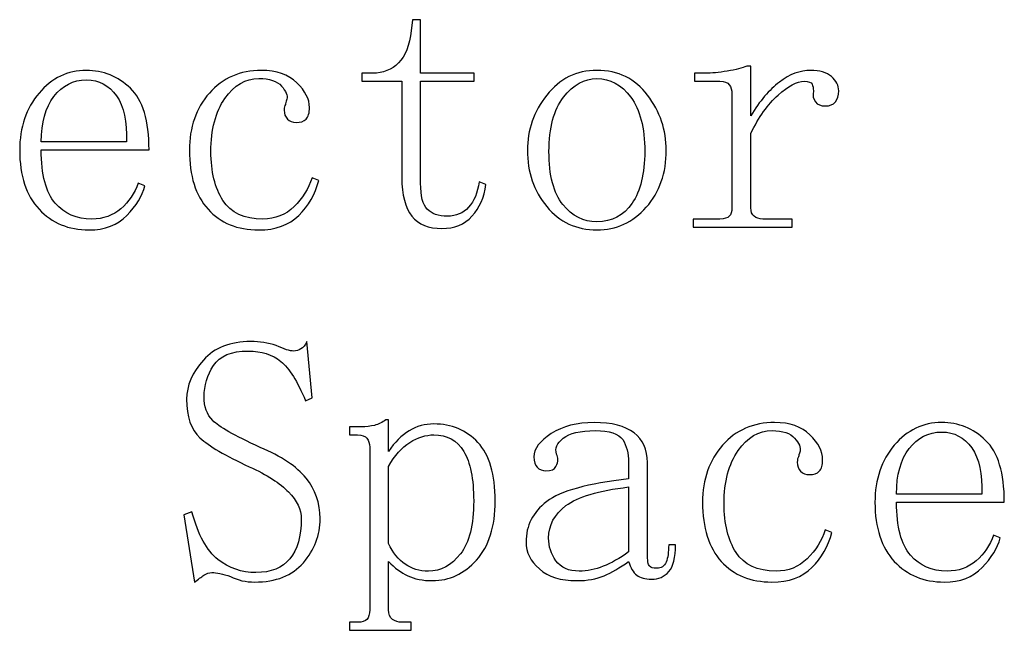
# Model space of a CAD drawing. Header units: millimetres. Extents: x -420 to 420, y -297 to 297.
# Tile 39 of 146: x -11 to 5, y -173 to -162. Entities that reach past the tile are written whole.
import ezdxf

# ---------------------------------------------------------------- set-up
doc = ezdxf.new("R2010")
doc.units = ezdxf.units.MM
doc.header["$MEASUREMENT"] = 0
doc.layers.add('layer 1', color=7, linetype='Continuous')

msp = doc.modelspace()

# ---------------------------------------------------------------- linework, layer by layer
at = {"layer": 'layer 1'}
for points, knots in [([(-4.4805, -165.0404), (-4.4805, -165.2591), (-4.4427, -165.4079), (-4.367, -165.4857), (-4.367, -165.4857), (-4.2913, -165.5636), (-4.1777, -165.6026), (-4.0263, -165.6026), (-4.0263, -165.6026), (-3.8749, -165.6026), (-3.7545, -165.5517), (-3.6633, -165.4509), (-3.6633, -165.4509), (-3.572, -165.3489), (-3.5119, -165.2042), (-3.4818, -165.0175), (-3.4818, -165.0175), (-3.4818, -165.0175), (-3.3682, -165.0644), (-3.3682, -165.0644), (-3.3682, -165.0644), (-3.3983, -165.2821), (-3.4779, -165.4618), (-3.607, -165.6015), (-3.607, -165.6015), (-3.7361, -165.7424), (-3.9059, -165.8122), (-4.1185, -165.8122), (-4.1185, -165.8122), (-4.3456, -165.8122), (-4.5164, -165.7424), (-4.63, -165.6015), (-4.63, -165.6015), (-4.7436, -165.4608), (-4.8008, -165.2432), (-4.8008, -164.9466), (-4.8008, -164.9466), (-4.8008, -164.9466), (-4.8008, -163.3082), (-4.8008, -163.3082), (-4.8008, -163.3082), (-4.8008, -163.3082), (-5.4832, -163.3082), (-5.4832, -163.3082), (-5.4832, -163.3082), (-5.4832, -163.3082), (-5.4832, -163.1705), (-5.4832, -163.1705), (-5.4832, -163.1705), (-5.4832, -163.1705), (-5.3017, -163.1705), (-5.3017, -163.1705), (-5.3017, -163.1705), (-5.1192, -163.1705), (-4.9717, -163.1126), (-4.8571, -162.9958), (-4.8571, -162.9958), (-4.7436, -162.8789), (-4.6708, -162.6953), (-4.6407, -162.4467), (-4.6407, -162.4467), (-4.6407, -162.4467), (-4.6174, -162.26), (-4.6174, -162.26), (-4.6174, -162.26), (-4.6174, -162.26), (-4.4805, -162.26), (-4.4805, -162.26), (-4.4805, -162.26), (-4.4805, -162.26), (-4.4805, -163.1705), (-4.4805, -163.1705), (-4.4805, -163.1705), (-4.4805, -163.1705), (-3.572, -163.1705), (-3.572, -163.1705), (-3.572, -163.1705), (-3.572, -163.1705), (-3.572, -163.3082), (-3.572, -163.3082), (-3.572, -163.3082), (-3.572, -163.3082), (-4.4805, -163.3082), (-4.4805, -163.3082), (-4.4805, -163.3082), (-4.4805, -163.3082), (-4.4805, -165.0404), (-4.4805, -165.0404)], [0, 0, 0, 0, 0.0434783, 0.0434783, 0.0434783, 0.0434783, 0.0869565, 0.0869565, 0.0869565, 0.0869565, 0.1304348, 0.1304348, 0.1304348, 0.1304348, 0.173913, 0.173913, 0.173913, 0.173913, 0.2173913, 0.2173913, 0.2173913, 0.2173913, 0.2608696, 0.2608696, 0.2608696, 0.2608696, 0.3043478, 0.3043478, 0.3043478, 0.3043478, 0.3478261, 0.3478261, 0.3478261, 0.3478261, 0.3913043, 0.3913043, 0.3913043, 0.3913043, 0.4347826, 0.4347826, 0.4347826, 0.4347826, 0.4782609, 0.4782609, 0.4782609, 0.4782609, 0.5217391, 0.5217391, 0.5217391, 0.5217391, 0.5652174, 0.5652174, 0.5652174, 0.5652174, 0.6086957, 0.6086957, 0.6086957, 0.6086957, 0.6521739, 0.6521739, 0.6521739, 0.6521739, 0.6956522, 0.6956522, 0.6956522, 0.6956522, 0.7391304, 0.7391304, 0.7391304, 0.7391304, 0.7826087, 0.7826087, 0.7826087, 0.7826087, 0.826087, 0.826087, 0.826087, 0.826087, 0.8695652, 0.8695652, 0.8695652, 0.8695652, 0.9130435, 0.9130435, 0.9130435, 0.9130435, 1, 1, 1, 1]), ([(1.1394, -163.8933), (1.2909, -163.6437), (1.4529, -163.453), (1.6267, -163.3212), (1.6267, -163.3212), (1.8004, -163.1884), (1.9781, -163.1226), (2.1596, -163.1226), (2.1596, -163.1226), (2.311, -163.1226), (2.4284, -163.1575), (2.5119, -163.2274), (2.5119, -163.2274), (2.5944, -163.2972), (2.6361, -163.3782), (2.6361, -163.472), (2.6361, -163.472), (2.6361, -163.5488), (2.6177, -163.6108), (2.5798, -163.6577), (2.5798, -163.6577), (2.542, -163.7046), (2.4847, -163.7276), (2.409, -163.7276), (2.409, -163.7276), (2.3333, -163.7276), (2.277, -163.7046), (2.2391, -163.6577), (2.2391, -163.6577), (2.2013, -163.6108), (2.1896, -163.5488), (2.2052, -163.471), (2.2052, -163.471), (2.2052, -163.4251), (2.1974, -163.3861), (2.1829, -163.3552), (2.1829, -163.3552), (2.1673, -163.3242), (2.1217, -163.3082), (2.047, -163.3082), (2.047, -163.3082), (1.9256, -163.3082), (1.7781, -163.3861), (1.6044, -163.5429), (1.6044, -163.5429), (1.4306, -163.6986), (1.2753, -163.9173), (1.1394, -164.1978), (1.1394, -164.1978), (1.1394, -164.1978), (1.1394, -165.4628), (1.1394, -165.4628), (1.1394, -165.4628), (1.1394, -165.5256), (1.1589, -165.5726), (1.1967, -165.6036), (1.1967, -165.6036), (1.2346, -165.6345), (1.2831, -165.6505), (1.3442, -165.6505), (1.3442, -165.6505), (1.3442, -165.6505), (1.8451, -165.6505), (1.8451, -165.6505), (1.8451, -165.6505), (1.8451, -165.6505), (1.8451, -165.7882), (1.8451, -165.7882), (1.8451, -165.7882), (1.8451, -165.7882), (0.1591, -165.7882), (0.1591, -165.7882), (0.1591, -165.7882), (0.1591, -165.7882), (0.1591, -165.6505), (0.1591, -165.6505), (0.1591, -165.6505), (0.1591, -165.6505), (0.6143, -165.6505), (0.6143, -165.6505), (0.6143, -165.6505), (0.69, -165.6505), (0.7434, -165.6345), (0.7735, -165.6036), (0.7735, -165.6036), (0.8036, -165.5726), (0.8191, -165.5256), (0.8191, -165.4628), (0.8191, -165.4628), (0.8191, -165.4628), (0.8191, -163.5189), (0.8191, -163.5189), (0.8191, -163.5189), (0.8191, -163.457), (0.8036, -163.4061), (0.7735, -163.3672), (0.7735, -163.3672), (0.7434, -163.3282), (0.69, -163.3082), (0.6143, -163.3082), (0.6143, -163.3082), (0.6143, -163.3082), (0.1824, -163.3082), (0.1824, -163.3082), (0.1824, -163.3082), (0.1824, -163.3082), (0.1824, -163.1705), (0.1824, -163.1705), (0.1824, -163.1705), (0.1824, -163.1705), (0.3639, -163.1705), (0.3639, -163.1705), (0.3639, -163.1705), (0.4707, -163.1705), (0.5959, -163.1585), (0.7395, -163.1345), (0.7395, -163.1345), (0.8842, -163.1105), (0.9948, -163.0826), (1.0705, -163.0507), (1.0705, -163.0507), (1.0705, -163.0507), (1.1394, -163.0507), (1.1394, -163.0507), (1.1394, -163.0507), (1.1394, -163.0507), (1.1394, -163.8933), (1.1394, -163.8933)], [0, 0, 0, 0, 0.030303, 0.030303, 0.030303, 0.030303, 0.0606061, 0.0606061, 0.0606061, 0.0606061, 0.0909091, 0.0909091, 0.0909091, 0.0909091, 0.1212121, 0.1212121, 0.1212121, 0.1212121, 0.1515152, 0.1515152, 0.1515152, 0.1515152, 0.1818182, 0.1818182, 0.1818182, 0.1818182, 0.2121212, 0.2121212, 0.2121212, 0.2121212, 0.2424242, 0.2424242, 0.2424242, 0.2424242, 0.2727273, 0.2727273, 0.2727273, 0.2727273, 0.3030303, 0.3030303, 0.3030303, 0.3030303, 0.3333333, 0.3333333, 0.3333333, 0.3333333, 0.3636364, 0.3636364, 0.3636364, 0.3636364, 0.3939394, 0.3939394, 0.3939394, 0.3939394, 0.4242424, 0.4242424, 0.4242424, 0.4242424, 0.4545455, 0.4545455, 0.4545455, 0.4545455, 0.4848485, 0.4848485, 0.4848485, 0.4848485, 0.5151515, 0.5151515, 0.5151515, 0.5151515, 0.5454545, 0.5454545, 0.5454545, 0.5454545, 0.5757576, 0.5757576, 0.5757576, 0.5757576, 0.6060606, 0.6060606, 0.6060606, 0.6060606, 0.6363636, 0.6363636, 0.6363636, 0.6363636, 0.6666667, 0.6666667, 0.6666667, 0.6666667, 0.6969697, 0.6969697, 0.6969697, 0.6969697, 0.7272727, 0.7272727, 0.7272727, 0.7272727, 0.7575758, 0.7575758, 0.7575758, 0.7575758, 0.7878788, 0.7878788, 0.7878788, 0.7878788, 0.8181818, 0.8181818, 0.8181818, 0.8181818, 0.8484848, 0.8484848, 0.8484848, 0.8484848, 0.8787879, 0.8787879, 0.8787879, 0.8787879, 0.9090909, 0.9090909, 0.9090909, 0.9090909, 0.9393939, 0.9393939, 0.9393939, 0.9393939, 1, 1, 1, 1]), ([(-10.9391, -164.4763), (-10.9391, -164.8987), (-10.8595, -165.2002), (-10.7013, -165.3809), (-10.7013, -165.3809), (-10.5431, -165.5606), (-10.3354, -165.6505), (-10.0791, -165.6505), (-10.0791, -165.6505), (-9.8831, -165.6505), (-9.7171, -165.5916), (-9.5822, -165.4747), (-9.5822, -165.4747), (-9.4463, -165.3569), (-9.3483, -165.2122), (-9.2881, -165.0395), (-9.2881, -165.0395), (-9.2881, -165.0395), (-9.1745, -165.0864), (-9.1745, -165.0864), (-9.1745, -165.0864), (-9.2202, -165.2581), (-9.3221, -165.4269), (-9.4803, -165.5905), (-9.4803, -165.5905), (-9.6395, -165.7543), (-9.8549, -165.8362), (-10.1267, -165.8362), (-10.1267, -165.8362), (-10.4742, -165.8362), (-10.7576, -165.7193), (-10.977, -165.4857), (-10.977, -165.4857), (-11.1963, -165.2511), (-11.306, -164.9157), (-11.306, -164.4793), (-11.306, -164.4793), (-11.306, -164.089), (-11.1963, -163.7656), (-10.977, -163.5089), (-10.977, -163.5089), (-10.7576, -163.2514), (-10.4887, -163.1226), (-10.1714, -163.1226), (-10.1714, -163.1226), (-9.8841, -163.1226), (-9.6346, -163.2234), (-9.422, -163.426), (-9.422, -163.426), (-9.2104, -163.6288), (-9.1046, -163.9782), (-9.1046, -164.4763), (-9.1046, -164.4763), (-9.1046, -164.4763), (-10.9391, -164.4763), (-10.9391, -164.4763)], [0, 0, 0, 0, 0.0666667, 0.0666667, 0.0666667, 0.0666667, 0.1333333, 0.1333333, 0.1333333, 0.1333333, 0.2, 0.2, 0.2, 0.2, 0.2666667, 0.2666667, 0.2666667, 0.2666667, 0.3333333, 0.3333333, 0.3333333, 0.3333333, 0.4, 0.4, 0.4, 0.4, 0.4666667, 0.4666667, 0.4666667, 0.4666667, 0.5333333, 0.5333333, 0.5333333, 0.5333333, 0.6, 0.6, 0.6, 0.6, 0.6666667, 0.6666667, 0.6666667, 0.6666667, 0.7333333, 0.7333333, 0.7333333, 0.7333333, 0.8, 0.8, 0.8, 0.8, 0.8666667, 0.8666667, 0.8666667, 0.8666667, 1, 1, 1, 1]), ([(-6.8042, -163.7985), (-6.8042, -163.7516), (-6.7965, -163.7206), (-6.7819, -163.7046), (-6.7819, -163.7046), (-6.7819, -163.6897), (-6.7741, -163.6577), (-6.7586, -163.6118), (-6.7586, -163.6118), (-6.7431, -163.5488), (-6.7741, -163.475), (-6.8499, -163.3891), (-6.8499, -163.3891), (-6.9246, -163.3033), (-7.0537, -163.2603), (-7.2352, -163.2603), (-7.2352, -163.2603), (-7.4613, -163.2603), (-7.6535, -163.3732), (-7.8127, -163.5998), (-7.8127, -163.5998), (-7.9709, -163.8265), (-8.0505, -164.1269), (-8.0505, -164.5024), (-8.0505, -164.5024), (-8.0505, -164.8458), (-7.9826, -165.1233), (-7.8467, -165.334), (-7.8467, -165.334), (-7.7108, -165.5447), (-7.4846, -165.6505), (-7.1672, -165.6505), (-7.1672, -165.6505), (-6.9566, -165.6505), (-6.779, -165.5806), (-6.6353, -165.4398), (-6.6353, -165.4398), (-6.4917, -165.299), (-6.3898, -165.1353), (-6.3296, -164.9477), (-6.3296, -164.9477), (-6.3296, -164.9477), (-6.216, -164.9946), (-6.216, -164.9946), (-6.216, -164.9946), (-6.2762, -165.2282), (-6.3898, -165.4269), (-6.5567, -165.5905), (-6.5567, -165.5905), (-6.7227, -165.7543), (-6.9498, -165.8362), (-7.2371, -165.8362), (-7.2371, -165.8362), (-7.6001, -165.8362), (-7.8874, -165.7193), (-8.1, -165.4857), (-8.1, -165.4857), (-8.3116, -165.2511), (-8.4174, -164.9157), (-8.4174, -164.4793), (-8.4174, -164.4793), (-8.4174, -164.089), (-8.3038, -163.7656), (-8.0767, -163.5089), (-8.0767, -163.5089), (-7.8496, -163.2514), (-7.5545, -163.1226), (-7.1905, -163.1226), (-7.1905, -163.1226), (-6.9333, -163.1226), (-6.7324, -163.1924), (-6.5888, -163.3322), (-6.5888, -163.3322), (-6.4451, -163.473), (-6.3733, -163.6127), (-6.3733, -163.7525), (-6.3733, -163.7525), (-6.3733, -163.8454), (-6.3917, -163.9123), (-6.4296, -163.9512), (-6.4296, -163.9512), (-6.4674, -163.9901), (-6.5247, -164.0091), (-6.6004, -164.0091), (-6.6004, -164.0091), (-6.6606, -164.0091), (-6.7101, -163.9892), (-6.7479, -163.9502), (-6.7479, -163.9502), (-6.7858, -163.9113), (-6.8042, -163.8613), (-6.8042, -163.7985)], [0, 0, 0, 0, 0.0416667, 0.0416667, 0.0416667, 0.0416667, 0.0833333, 0.0833333, 0.0833333, 0.0833333, 0.125, 0.125, 0.125, 0.125, 0.1666667, 0.1666667, 0.1666667, 0.1666667, 0.2083333, 0.2083333, 0.2083333, 0.2083333, 0.25, 0.25, 0.25, 0.25, 0.2916667, 0.2916667, 0.2916667, 0.2916667, 0.3333333, 0.3333333, 0.3333333, 0.3333333, 0.375, 0.375, 0.375, 0.375, 0.4166667, 0.4166667, 0.4166667, 0.4166667, 0.4583333, 0.4583333, 0.4583333, 0.4583333, 0.5, 0.5, 0.5, 0.5, 0.5416667, 0.5416667, 0.5416667, 0.5416667, 0.5833333, 0.5833333, 0.5833333, 0.5833333, 0.625, 0.625, 0.625, 0.625, 0.6666667, 0.6666667, 0.6666667, 0.6666667, 0.7083333, 0.7083333, 0.7083333, 0.7083333, 0.75, 0.75, 0.75, 0.75, 0.7916667, 0.7916667, 0.7916667, 0.7916667, 0.8333333, 0.8333333, 0.8333333, 0.8333333, 0.875, 0.875, 0.875, 0.875, 0.9166667, 0.9166667, 0.9166667, 0.9166667, 1, 1, 1, 1]), ([(-0.2991, -164.4793), (-0.2991, -164.8688), (-0.4126, -165.1932), (-0.6398, -165.4498), (-0.6398, -165.4498), (-0.8678, -165.7074), (-1.1474, -165.8362), (-1.4813, -165.8362), (-1.4813, -165.8362), (-1.8297, -165.8362), (-2.1141, -165.7034), (-2.3335, -165.4388), (-2.3335, -165.4388), (-2.5538, -165.1732), (-2.6635, -164.8537), (-2.6635, -164.4793), (-2.6635, -164.4793), (-2.6635, -164.136), (-2.5538, -163.8244), (-2.3335, -163.5439), (-2.3335, -163.5439), (-2.1141, -163.2633), (-1.8297, -163.1226), (-1.4813, -163.1226), (-1.4813, -163.1226), (-1.1173, -163.1226), (-0.83, -163.2633), (-0.6174, -163.5439), (-0.6174, -163.5439), (-0.4049, -163.8244), (-0.2991, -164.136), (-0.2991, -164.4793)], [0, 0, 0, 0, 0.1111111, 0.1111111, 0.1111111, 0.1111111, 0.2222222, 0.2222222, 0.2222222, 0.2222222, 0.3333333, 0.3333333, 0.3333333, 0.3333333, 0.4444444, 0.4444444, 0.4444444, 0.4444444, 0.5555556, 0.5555556, 0.5555556, 0.5555556, 0.6666667, 0.6666667, 0.6666667, 0.6666667, 0.7777778, 0.7777778, 0.7777778, 0.7777778, 1, 1, 1, 1]), ([(-9.489, -164.3386), (-9.4735, -163.9952), (-9.5307, -163.7336), (-9.6589, -163.5539), (-9.6589, -163.5539), (-9.787, -163.3742), (-9.9568, -163.2843), (-10.1684, -163.2843), (-10.1684, -163.2843), (-10.3956, -163.2843), (-10.58, -163.3782), (-10.7236, -163.5658), (-10.7236, -163.5658), (-10.8673, -163.7525), (-10.9391, -164.0102), (-10.9391, -164.3386), (-10.9391, -164.3386), (-10.9391, -164.3386), (-9.489, -164.3386), (-9.489, -164.3386)], [0, 0, 0, 0, 0.1666667, 0.1666667, 0.1666667, 0.1666667, 0.3333333, 0.3333333, 0.3333333, 0.3333333, 0.5, 0.5, 0.5, 0.5, 0.6666667, 0.6666667, 0.6666667, 0.6666667, 1, 1, 1, 1]), ([(-2.2966, -164.5024), (-2.2966, -164.9087), (-2.217, -165.2102), (-2.0588, -165.4049), (-2.0588, -165.4049), (-1.9006, -165.6005), (-1.7074, -165.6984), (-1.4813, -165.6984), (-1.4813, -165.6984), (-1.225, -165.6984), (-1.0241, -165.5926), (-0.8814, -165.3819), (-0.8814, -165.3819), (-0.7378, -165.1713), (-0.666, -164.8777), (-0.666, -164.5024), (-0.666, -164.5024), (-0.666, -164.096), (-0.7455, -163.7875), (-0.9038, -163.5768), (-0.9038, -163.5768), (-1.062, -163.3662), (-1.2551, -163.2603), (-1.4813, -163.2603), (-1.4813, -163.2603), (-1.6929, -163.2603), (-1.8812, -163.3662), (-2.0471, -163.5768), (-2.0471, -163.5768), (-2.2131, -163.7875), (-2.2966, -164.096), (-2.2966, -164.5024)], [0, 0, 0, 0, 0.1111111, 0.1111111, 0.1111111, 0.1111111, 0.2222222, 0.2222222, 0.2222222, 0.2222222, 0.3333333, 0.3333333, 0.3333333, 0.3333333, 0.4444444, 0.4444444, 0.4444444, 0.4444444, 0.5555556, 0.5555556, 0.5555556, 0.5555556, 0.6666667, 0.6666667, 0.6666667, 0.6666667, 0.7777778, 0.7777778, 0.7777778, 0.7777778, 1, 1, 1, 1]), ([(-7.3983, -169.8646), (-7.8059, -169.677), (-8.0855, -169.5133), (-8.2369, -169.3735), (-8.2369, -169.3735), (-8.3883, -169.2327), (-8.464, -169.0141), (-8.464, -168.7175), (-8.464, -168.7175), (-8.464, -168.4839), (-8.3689, -168.2612), (-8.1796, -168.0506), (-8.1796, -168.0506), (-7.9903, -167.8399), (-7.7215, -167.7351), (-7.373, -167.7351), (-7.373, -167.7351), (-7.2206, -167.7351), (-7.077, -167.758), (-6.9411, -167.804), (-6.9411, -167.804), (-6.8042, -167.8659), (-6.7052, -167.8969), (-6.6451, -167.8969), (-6.6451, -167.8969), (-6.5994, -167.8969), (-6.5577, -167.8849), (-6.5198, -167.8619), (-6.5198, -167.8619), (-6.482, -167.839), (-6.448, -167.797), (-6.4179, -167.7351), (-6.4179, -167.7351), (-6.4179, -167.7351), (-6.3267, -168.6936), (-6.3267, -168.6936), (-6.3267, -168.6936), (-6.3267, -168.6936), (-6.4403, -168.7415), (-6.4403, -168.7415), (-6.4403, -168.7415), (-6.5771, -168.4131), (-6.7169, -168.1904), (-6.8605, -168.0726), (-6.8605, -168.0726), (-7.0042, -167.9557), (-7.1905, -167.8969), (-7.4177, -167.8969), (-7.4177, -167.8969), (-7.705, -167.8969), (-7.902, -167.9788), (-8.0078, -168.1424), (-8.0078, -168.1424), (-8.1136, -168.3072), (-8.167, -168.4829), (-8.167, -168.6706), (-8.167, -168.6706), (-8.167, -168.8414), (-8.1175, -168.9781), (-8.0194, -169.079), (-8.0194, -169.079), (-7.9214, -169.1808), (-7.6526, -169.3325), (-7.2138, -169.5352), (-7.2138, -169.5352), (-6.8508, -169.6879), (-6.5897, -169.8617), (-6.4305, -170.0574), (-6.4305, -170.0574), (-6.2723, -170.253), (-6.1927, -170.4827), (-6.1927, -170.7482), (-6.1927, -170.7482), (-6.1927, -171.0299), (-6.2879, -171.2794), (-6.4771, -171.4981), (-6.4771, -171.4981), (-6.6664, -171.7167), (-6.943, -171.8265), (-7.306, -171.8265), (-7.306, -171.8265), (-7.4575, -171.8265), (-7.5943, -171.7956), (-7.7156, -171.7336), (-7.7156, -171.7336), (-7.8515, -171.6878), (-7.9573, -171.6648), (-8.033, -171.6648), (-8.033, -171.6648), (-8.0787, -171.6648), (-8.1243, -171.6797), (-8.1699, -171.7107), (-8.1699, -171.7107), (-8.2155, -171.7417), (-8.2679, -171.7806), (-8.3291, -171.8265), (-8.3291, -171.8265), (-8.3291, -171.8265), (-8.5106, -170.6824), (-8.5106, -170.6824), (-8.5106, -170.6824), (-8.5106, -170.6824), (-8.3737, -170.6345), (-8.3737, -170.6345), (-8.3737, -170.6345), (-8.2679, -171.0248), (-8.1204, -171.2944), (-7.9311, -171.4421), (-7.9311, -171.4421), (-7.7428, -171.5909), (-7.5264, -171.6648), (-7.2847, -171.6648), (-7.2847, -171.6648), (-7.0275, -171.6648), (-6.8343, -171.587), (-6.7062, -171.4302), (-6.7062, -171.4302), (-6.5771, -171.2745), (-6.5131, -171.0478), (-6.5131, -170.7513), (-6.5131, -170.7513), (-6.5131, -170.5945), (-6.5849, -170.4427), (-6.7285, -170.294), (-6.7285, -170.294), (-6.8722, -170.1463), (-7.0954, -170.0025), (-7.3983, -169.8646)], [0, 0, 0, 0, 0.030303, 0.030303, 0.030303, 0.030303, 0.0606061, 0.0606061, 0.0606061, 0.0606061, 0.0909091, 0.0909091, 0.0909091, 0.0909091, 0.1212121, 0.1212121, 0.1212121, 0.1212121, 0.1515152, 0.1515152, 0.1515152, 0.1515152, 0.1818182, 0.1818182, 0.1818182, 0.1818182, 0.2121212, 0.2121212, 0.2121212, 0.2121212, 0.2424242, 0.2424242, 0.2424242, 0.2424242, 0.2727273, 0.2727273, 0.2727273, 0.2727273, 0.3030303, 0.3030303, 0.3030303, 0.3030303, 0.3333333, 0.3333333, 0.3333333, 0.3333333, 0.3636364, 0.3636364, 0.3636364, 0.3636364, 0.3939394, 0.3939394, 0.3939394, 0.3939394, 0.4242424, 0.4242424, 0.4242424, 0.4242424, 0.4545455, 0.4545455, 0.4545455, 0.4545455, 0.4848485, 0.4848485, 0.4848485, 0.4848485, 0.5151515, 0.5151515, 0.5151515, 0.5151515, 0.5454545, 0.5454545, 0.5454545, 0.5454545, 0.5757576, 0.5757576, 0.5757576, 0.5757576, 0.6060606, 0.6060606, 0.6060606, 0.6060606, 0.6363636, 0.6363636, 0.6363636, 0.6363636, 0.6666667, 0.6666667, 0.6666667, 0.6666667, 0.6969697, 0.6969697, 0.6969697, 0.6969697, 0.7272727, 0.7272727, 0.7272727, 0.7272727, 0.7575758, 0.7575758, 0.7575758, 0.7575758, 0.7878788, 0.7878788, 0.7878788, 0.7878788, 0.8181818, 0.8181818, 0.8181818, 0.8181818, 0.8484848, 0.8484848, 0.8484848, 0.8484848, 0.8787879, 0.8787879, 0.8787879, 0.8787879, 0.9090909, 0.9090909, 0.9090909, 0.9090909, 0.9393939, 0.9393939, 0.9393939, 0.9393939, 1, 1, 1, 1]), ([(-4.8008, -172.5094), (-4.8008, -172.5094), (-4.6417, -172.5094), (-4.6417, -172.5094), (-4.6417, -172.5094), (-4.6417, -172.5094), (-4.6417, -172.6473), (-4.6417, -172.6473), (-4.6417, -172.6473), (-4.6417, -172.6473), (-5.6899, -172.6473), (-5.6899, -172.6473), (-5.6899, -172.6473), (-5.6899, -172.6473), (-5.6899, -172.5094), (-5.6899, -172.5094), (-5.6899, -172.5094), (-5.6899, -172.5094), (-5.5531, -172.5094), (-5.5531, -172.5094), (-5.5531, -172.5094), (-5.4774, -172.5094), (-5.424, -172.4935), (-5.3939, -172.4625), (-5.3939, -172.4625), (-5.3638, -172.4316), (-5.3483, -172.3766), (-5.3483, -172.2988), (-5.3483, -172.2988), (-5.3483, -172.2988), (-5.3483, -169.5332), (-5.3483, -169.5332), (-5.3483, -169.5332), (-5.3483, -169.4713), (-5.3638, -169.4204), (-5.3939, -169.3815), (-5.3939, -169.3815), (-5.424, -169.3425), (-5.4774, -169.3226), (-5.5531, -169.3226), (-5.5531, -169.3226), (-5.5531, -169.3226), (-5.6899, -169.3226), (-5.6899, -169.3226), (-5.6899, -169.3226), (-5.6899, -169.3226), (-5.6899, -169.1848), (-5.6899, -169.1848), (-5.6899, -169.1848), (-5.6899, -169.1848), (-5.4851, -169.1848), (-5.4851, -169.1848), (-5.4851, -169.1848), (-5.4084, -169.1848), (-5.3366, -169.1768), (-5.2677, -169.1609), (-5.2677, -169.1609), (-5.1998, -169.1448), (-5.1347, -169.1129), (-5.0736, -169.065), (-5.0736, -169.065), (-5.0736, -169.065), (-5.028, -169.065), (-5.028, -169.065), (-5.028, -169.065), (-5.028, -169.065), (-5.028, -169.6031), (-5.028, -169.6031), (-5.028, -169.6031), (-4.9222, -169.4484), (-4.8047, -169.3315), (-4.6756, -169.2536), (-4.6756, -169.2536), (-4.5475, -169.1758), (-4.4068, -169.1369), (-4.2553, -169.1369), (-4.2553, -169.1369), (-3.9525, -169.1369), (-3.7031, -169.2417), (-3.506, -169.4524), (-3.506, -169.4524), (-3.309, -169.663), (-3.211, -169.9945), (-3.211, -170.4467), (-3.211, -170.4467), (-3.211, -170.8831), (-3.3168, -171.2175), (-3.5293, -171.4521), (-3.5293, -171.4521), (-3.7409, -171.6858), (-3.9904, -171.8026), (-4.2786, -171.8026), (-4.2786, -171.8026), (-4.4446, -171.8026), (-4.5854, -171.7756), (-4.6989, -171.7207), (-4.6989, -171.7207), (-4.8125, -171.6668), (-4.9222, -171.5859), (-5.028, -171.4771), (-5.028, -171.4771), (-5.028, -171.4771), (-5.028, -172.2988), (-5.028, -172.2988), (-5.028, -172.2988), (-5.028, -172.3766), (-5.0056, -172.4316), (-4.96, -172.4625), (-4.96, -172.4625), (-4.9144, -172.4935), (-4.861, -172.5094), (-4.8008, -172.5094)], [0, 0, 0, 0, 0.0344828, 0.0344828, 0.0344828, 0.0344828, 0.0689655, 0.0689655, 0.0689655, 0.0689655, 0.1034483, 0.1034483, 0.1034483, 0.1034483, 0.137931, 0.137931, 0.137931, 0.137931, 0.1724138, 0.1724138, 0.1724138, 0.1724138, 0.2068966, 0.2068966, 0.2068966, 0.2068966, 0.2413793, 0.2413793, 0.2413793, 0.2413793, 0.2758621, 0.2758621, 0.2758621, 0.2758621, 0.3103448, 0.3103448, 0.3103448, 0.3103448, 0.3448276, 0.3448276, 0.3448276, 0.3448276, 0.3793103, 0.3793103, 0.3793103, 0.3793103, 0.4137931, 0.4137931, 0.4137931, 0.4137931, 0.4482759, 0.4482759, 0.4482759, 0.4482759, 0.4827586, 0.4827586, 0.4827586, 0.4827586, 0.5172414, 0.5172414, 0.5172414, 0.5172414, 0.5517241, 0.5517241, 0.5517241, 0.5517241, 0.5862069, 0.5862069, 0.5862069, 0.5862069, 0.6206897, 0.6206897, 0.6206897, 0.6206897, 0.6551724, 0.6551724, 0.6551724, 0.6551724, 0.6896552, 0.6896552, 0.6896552, 0.6896552, 0.7241379, 0.7241379, 0.7241379, 0.7241379, 0.7586207, 0.7586207, 0.7586207, 0.7586207, 0.7931034, 0.7931034, 0.7931034, 0.7931034, 0.8275862, 0.8275862, 0.8275862, 0.8275862, 0.862069, 0.862069, 0.862069, 0.862069, 0.8965517, 0.8965517, 0.8965517, 0.8965517, 0.9310345, 0.9310345, 0.9310345, 0.9310345, 1, 1, 1, 1]), ([(-1.8249, -171.8026), (-2.0966, -171.8026), (-2.3082, -171.7367), (-2.4597, -171.6039), (-2.4597, -171.6039), (-2.6111, -171.4711), (-2.6868, -171.3193), (-2.6868, -171.1476), (-2.6868, -171.1476), (-2.6868, -170.867), (-2.5693, -170.6374), (-2.3354, -170.4577), (-2.3354, -170.4577), (-2.1005, -170.278), (-1.6356, -170.1502), (-0.9397, -170.0714), (-0.9397, -170.0714), (-0.9397, -170.0714), (-0.9397, -169.7899), (-0.9397, -169.7899), (-0.9397, -169.7899), (-0.9397, -169.634), (-0.9736, -169.5052), (-1.0416, -169.4034), (-1.0416, -169.4034), (-1.1105, -169.3016), (-1.2658, -169.2507), (-1.5085, -169.2507), (-1.5085, -169.2507), (-1.7657, -169.2507), (-1.9481, -169.2937), (-2.0539, -169.3794), (-2.0539, -169.3794), (-2.1607, -169.4653), (-2.1986, -169.5552), (-2.1675, -169.649), (-2.1675, -169.649), (-2.1529, -169.68), (-2.1452, -169.7119), (-2.1452, -169.7439), (-2.1452, -169.7439), (-2.1452, -169.7759), (-2.1568, -169.8148), (-2.1791, -169.8627), (-2.1791, -169.8627), (-2.2015, -169.9096), (-2.2587, -169.9336), (-2.349, -169.9336), (-2.349, -169.9336), (-2.4092, -169.9336), (-2.4587, -169.9136), (-2.4965, -169.8747), (-2.4965, -169.8747), (-2.5344, -169.8357), (-2.5528, -169.7768), (-2.5528, -169.6989), (-2.5528, -169.6989), (-2.5528, -169.5582), (-2.4538, -169.4254), (-2.2568, -169.3007), (-2.2568, -169.3007), (-2.0598, -169.1758), (-1.8171, -169.1129), (-1.5288, -169.1129), (-1.5288, -169.1129), (-1.226, -169.1129), (-0.9989, -169.1718), (-0.8465, -169.2886), (-0.8465, -169.2886), (-0.6951, -169.4055), (-0.6194, -169.5731), (-0.6194, -169.7918), (-0.6194, -169.7918), (-0.6194, -169.7918), (-0.6194, -171.3354), (-0.6194, -171.3354), (-0.6194, -171.3354), (-0.6194, -171.4601), (-0.6077, -171.534), (-0.5854, -171.5579), (-0.5854, -171.5579), (-0.5631, -171.5809), (-0.5213, -171.5929), (-0.4612, -171.5929), (-0.4612, -171.5929), (-0.3864, -171.5929), (-0.333, -171.5579), (-0.3029, -171.4871), (-0.3029, -171.4871), (-0.2729, -171.4162), (-0.2583, -171.3174), (-0.2583, -171.1916), (-0.2583, -171.1916), (-0.2583, -171.1916), (-0.1418, -171.1916), (-0.1418, -171.1916), (-0.1418, -171.1916), (-0.1418, -171.4102), (-0.1797, -171.563), (-0.2554, -171.6498), (-0.2554, -171.6498), (-0.3321, -171.7357), (-0.4301, -171.7786), (-0.5524, -171.7786), (-0.5524, -171.7786), (-0.6582, -171.7786), (-0.7417, -171.7556), (-0.8028, -171.7087), (-0.8028, -171.7087), (-0.864, -171.6618), (-0.9096, -171.5849), (-0.9397, -171.4761), (-0.9397, -171.4761), (-1.0911, -171.5849), (-1.2309, -171.6668), (-1.359, -171.7207), (-1.359, -171.7207), (-1.4881, -171.7756), (-1.6434, -171.8026), (-1.8249, -171.8026)], [0, 0, 0, 0, 0.0322581, 0.0322581, 0.0322581, 0.0322581, 0.0645161, 0.0645161, 0.0645161, 0.0645161, 0.0967742, 0.0967742, 0.0967742, 0.0967742, 0.1290323, 0.1290323, 0.1290323, 0.1290323, 0.1612903, 0.1612903, 0.1612903, 0.1612903, 0.1935484, 0.1935484, 0.1935484, 0.1935484, 0.2258065, 0.2258065, 0.2258065, 0.2258065, 0.2580645, 0.2580645, 0.2580645, 0.2580645, 0.2903226, 0.2903226, 0.2903226, 0.2903226, 0.3225806, 0.3225806, 0.3225806, 0.3225806, 0.3548387, 0.3548387, 0.3548387, 0.3548387, 0.3870968, 0.3870968, 0.3870968, 0.3870968, 0.4193548, 0.4193548, 0.4193548, 0.4193548, 0.4516129, 0.4516129, 0.4516129, 0.4516129, 0.483871, 0.483871, 0.483871, 0.483871, 0.516129, 0.516129, 0.516129, 0.516129, 0.5483871, 0.5483871, 0.5483871, 0.5483871, 0.5806452, 0.5806452, 0.5806452, 0.5806452, 0.6129032, 0.6129032, 0.6129032, 0.6129032, 0.6451613, 0.6451613, 0.6451613, 0.6451613, 0.6774194, 0.6774194, 0.6774194, 0.6774194, 0.7096774, 0.7096774, 0.7096774, 0.7096774, 0.7419355, 0.7419355, 0.7419355, 0.7419355, 0.7741935, 0.7741935, 0.7741935, 0.7741935, 0.8064516, 0.8064516, 0.8064516, 0.8064516, 0.8387097, 0.8387097, 0.8387097, 0.8387097, 0.8709677, 0.8709677, 0.8709677, 0.8709677, 0.9032258, 0.9032258, 0.9032258, 0.9032258, 0.9354839, 0.9354839, 0.9354839, 0.9354839, 1, 1, 1, 1]), ([(1.9315, -169.7888), (1.9315, -169.7419), (1.9392, -169.711), (1.9538, -169.6949), (1.9538, -169.6949), (1.9538, -169.68), (1.9616, -169.648), (1.9771, -169.6021), (1.9771, -169.6021), (1.9926, -169.5392), (1.9616, -169.4653), (1.8858, -169.3794), (1.8858, -169.3794), (1.8111, -169.2937), (1.682, -169.2507), (1.5005, -169.2507), (1.5005, -169.2507), (1.2744, -169.2507), (1.0822, -169.3635), (0.923, -169.5901), (0.923, -169.5901), (0.7648, -169.8168), (0.6852, -170.1173), (0.6852, -170.4927), (0.6852, -170.4927), (0.6852, -170.8362), (0.7531, -171.1137), (0.889, -171.3244), (0.889, -171.3244), (1.0249, -171.535), (1.2511, -171.6409), (1.5685, -171.6409), (1.5685, -171.6409), (1.7791, -171.6409), (1.9567, -171.5709), (2.1004, -171.4302), (2.1004, -171.4302), (2.244, -171.2894), (2.3459, -171.1256), (2.4061, -170.938), (2.4061, -170.938), (2.4061, -170.938), (2.5197, -170.9849), (2.5197, -170.9849), (2.5197, -170.9849), (2.4595, -171.2185), (2.3459, -171.4172), (2.179, -171.5809), (2.179, -171.5809), (2.013, -171.7446), (1.7859, -171.8265), (1.4986, -171.8265), (1.4986, -171.8265), (1.1356, -171.8265), (0.8483, -171.7097), (0.6357, -171.4761), (0.6357, -171.4761), (0.4241, -171.2414), (0.3183, -170.906), (0.3183, -170.4697), (0.3183, -170.4697), (0.3183, -170.0793), (0.4319, -169.7559), (0.659, -169.4993), (0.659, -169.4993), (0.8861, -169.2417), (1.1812, -169.1129), (1.5452, -169.1129), (1.5452, -169.1129), (1.8024, -169.1129), (2.0033, -169.1828), (2.1469, -169.3226), (2.1469, -169.3226), (2.2906, -169.4634), (2.3624, -169.6031), (2.3624, -169.7429), (2.3624, -169.7429), (2.3624, -169.8357), (2.344, -169.9026), (2.3061, -169.9416), (2.3061, -169.9416), (2.2683, -169.9805), (2.211, -169.9995), (2.1353, -169.9995), (2.1353, -169.9995), (2.0751, -169.9995), (2.0256, -169.9795), (1.9878, -169.9406), (1.9878, -169.9406), (1.9499, -169.9017), (1.9315, -169.8517), (1.9315, -169.7888)], [0, 0, 0, 0, 0.0416667, 0.0416667, 0.0416667, 0.0416667, 0.0833333, 0.0833333, 0.0833333, 0.0833333, 0.125, 0.125, 0.125, 0.125, 0.1666667, 0.1666667, 0.1666667, 0.1666667, 0.2083333, 0.2083333, 0.2083333, 0.2083333, 0.25, 0.25, 0.25, 0.25, 0.2916667, 0.2916667, 0.2916667, 0.2916667, 0.3333333, 0.3333333, 0.3333333, 0.3333333, 0.375, 0.375, 0.375, 0.375, 0.4166667, 0.4166667, 0.4166667, 0.4166667, 0.4583333, 0.4583333, 0.4583333, 0.4583333, 0.5, 0.5, 0.5, 0.5, 0.5416667, 0.5416667, 0.5416667, 0.5416667, 0.5833333, 0.5833333, 0.5833333, 0.5833333, 0.625, 0.625, 0.625, 0.625, 0.6666667, 0.6666667, 0.6666667, 0.6666667, 0.7083333, 0.7083333, 0.7083333, 0.7083333, 0.75, 0.75, 0.75, 0.75, 0.7916667, 0.7916667, 0.7916667, 0.7916667, 0.8333333, 0.8333333, 0.8333333, 0.8333333, 0.875, 0.875, 0.875, 0.875, 0.9166667, 0.9166667, 0.9166667, 0.9166667, 1, 1, 1, 1]), ([(3.6204, -170.4667), (3.6204, -170.889), (3.7, -171.1905), (3.8582, -171.3713), (3.8582, -171.3713), (4.0164, -171.551), (4.2241, -171.6409), (4.4804, -171.6409), (4.4804, -171.6409), (4.6764, -171.6409), (4.8424, -171.5819), (4.9773, -171.4651), (4.9773, -171.4651), (5.1132, -171.3473), (5.2112, -171.2026), (5.2714, -171.0299), (5.2714, -171.0299), (5.2714, -171.0299), (5.385, -171.0768), (5.385, -171.0768), (5.385, -171.0768), (5.3393, -171.2484), (5.2374, -171.4172), (5.0792, -171.5809), (5.0792, -171.5809), (4.92, -171.7446), (4.7046, -171.8265), (4.4328, -171.8265), (4.4328, -171.8265), (4.0853, -171.8265), (3.8019, -171.7097), (3.5825, -171.4761), (3.5825, -171.4761), (3.3632, -171.2414), (3.2535, -170.906), (3.2535, -170.4697), (3.2535, -170.4697), (3.2535, -170.0793), (3.3632, -169.7559), (3.5825, -169.4993), (3.5825, -169.4993), (3.8019, -169.2417), (4.0708, -169.1129), (4.3881, -169.1129), (4.3881, -169.1129), (4.6754, -169.1129), (4.9249, -169.2137), (5.1375, -169.4164), (5.1375, -169.4164), (5.3491, -169.6191), (5.4549, -169.9685), (5.4549, -170.4667), (5.4549, -170.4667), (5.4549, -170.4667), (3.6204, -170.4667), (3.6204, -170.4667)], [0, 0, 0, 0, 0.0666667, 0.0666667, 0.0666667, 0.0666667, 0.1333333, 0.1333333, 0.1333333, 0.1333333, 0.2, 0.2, 0.2, 0.2, 0.2666667, 0.2666667, 0.2666667, 0.2666667, 0.3333333, 0.3333333, 0.3333333, 0.3333333, 0.4, 0.4, 0.4, 0.4, 0.4666667, 0.4666667, 0.4666667, 0.4666667, 0.5333333, 0.5333333, 0.5333333, 0.5333333, 0.6, 0.6, 0.6, 0.6, 0.6666667, 0.6666667, 0.6666667, 0.6666667, 0.7333333, 0.7333333, 0.7333333, 0.7333333, 0.8, 0.8, 0.8, 0.8, 0.8666667, 0.8666667, 0.8666667, 0.8666667, 1, 1, 1, 1]), ([(5.0705, -170.329), (5.086, -169.9855), (5.0288, -169.7239), (4.9006, -169.5442), (4.9006, -169.5442), (4.7725, -169.3645), (4.6027, -169.2746), (4.3911, -169.2746), (4.3911, -169.2746), (4.1639, -169.2746), (3.9795, -169.3685), (3.8359, -169.5562), (3.8359, -169.5562), (3.6922, -169.7429), (3.6204, -170.0005), (3.6204, -170.329), (3.6204, -170.329), (3.6204, -170.329), (5.0705, -170.329), (5.0705, -170.329)], [0, 0, 0, 0, 0.1666667, 0.1666667, 0.1666667, 0.1666667, 0.3333333, 0.3333333, 0.3333333, 0.3333333, 0.5, 0.5, 0.5, 0.5, 0.6666667, 0.6666667, 0.6666667, 0.6666667, 1, 1, 1, 1]), ([(-5.028, -171.1726), (-4.9523, -171.3284), (-4.8581, -171.4461), (-4.7445, -171.524), (-4.7445, -171.524), (-4.631, -171.6019), (-4.499, -171.6409), (-4.3485, -171.6409), (-4.3485, -171.6409), (-4.1369, -171.6409), (-3.9554, -171.543), (-3.804, -171.3483), (-3.804, -171.3483), (-3.6536, -171.1526), (-3.5779, -170.8521), (-3.5779, -170.4467), (-3.5779, -170.4467), (-3.5779, -170.0723), (-3.6342, -169.7908), (-3.7477, -169.6031), (-3.7477, -169.6031), (-3.8613, -169.4164), (-4.0311, -169.3226), (-4.2573, -169.3226), (-4.2573, -169.3226), (-4.3932, -169.3226), (-4.5291, -169.3655), (-4.6649, -169.4513), (-4.6649, -169.4513), (-4.8018, -169.5372), (-4.9222, -169.674), (-5.028, -169.8607), (-5.028, -169.8607), (-5.028, -169.8607), (-5.028, -171.1726), (-5.028, -171.1726)], [0, 0, 0, 0, 0.1, 0.1, 0.1, 0.1, 0.2, 0.2, 0.2, 0.2, 0.3, 0.3, 0.3, 0.3, 0.4, 0.4, 0.4, 0.4, 0.5, 0.5, 0.5, 0.5, 0.6, 0.6, 0.6, 0.6, 0.7, 0.7, 0.7, 0.7, 0.8, 0.8, 0.8, 0.8, 1, 1, 1, 1]), ([(-2.3024, -171.0777), (-2.3024, -171.2185), (-2.2607, -171.3473), (-2.1772, -171.4651), (-2.1772, -171.4651), (-2.0937, -171.5819), (-1.9617, -171.6409), (-1.7802, -171.6409), (-1.7802, -171.6409), (-1.6434, -171.6409), (-1.5075, -171.6139), (-1.3716, -171.559), (-1.3716, -171.559), (-1.2347, -171.504), (-1.0911, -171.4222), (-0.9397, -171.3123), (-0.9397, -171.3123), (-0.9397, -171.3123), (-0.9397, -170.2091), (-0.9397, -170.2091), (-0.9397, -170.2091), (-1.4541, -170.2721), (-1.8103, -170.3778), (-2.0073, -170.5267), (-2.0073, -170.5267), (-2.2044, -170.6754), (-2.3024, -170.8591), (-2.3024, -171.0777)], [0, 0, 0, 0, 0.125, 0.125, 0.125, 0.125, 0.25, 0.25, 0.25, 0.25, 0.375, 0.375, 0.375, 0.375, 0.5, 0.5, 0.5, 0.5, 0.625, 0.625, 0.625, 0.625, 0.75, 0.75, 0.75, 0.75, 1, 1, 1, 1])]:
    msp.add_open_spline(points, degree=3, knots=knots, dxfattribs=at)

doc.saveas('drawing.dxf')
